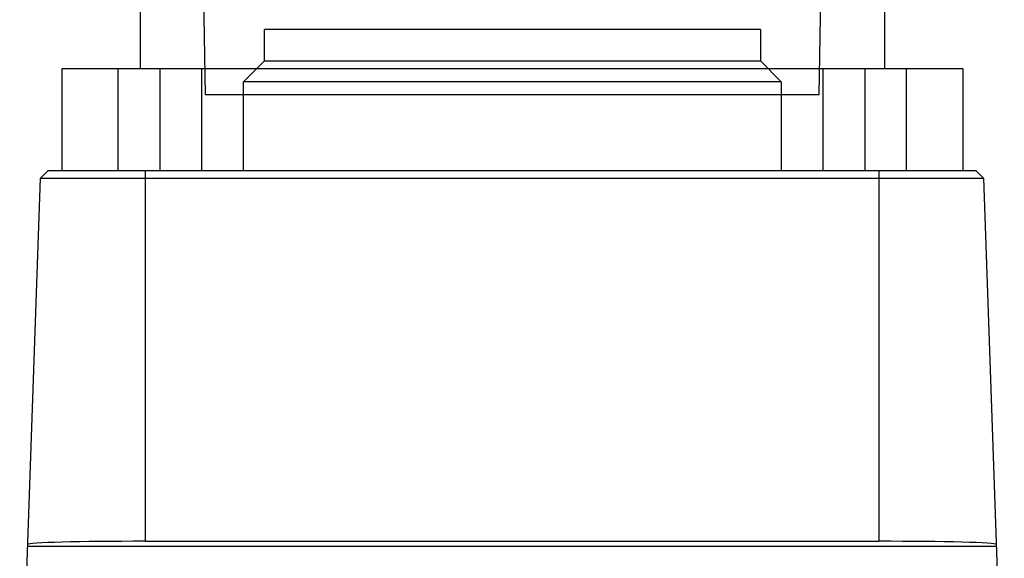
# Model space of a CAD drawing. Header units: millimetres. Extents: x 0 to 432, y 0 to 279.
# Tile 4 of 21: x 46 to 84, y 169 to 189. Entities that reach past the tile are written whole.
import ezdxf

# ---------------------------------------------------------------- set-up
doc = ezdxf.new("R2010")
doc.units = ezdxf.units.MM
doc.header["$LTSCALE"] = 23.749
doc.layers.get('0').update_dxf_attribs({"linetype": 'CONTINUOUS'})

msp = doc.modelspace()

# ---------------------------------------------------------------- linework, layer by layer
at = {"color": 0, "linetype": 'Continuous'}
for p, q in [((53.565, 186.517), (53.216, 206.517)), ((77.06, 186.517), (77.409, 206.517)), ((51.062, 192.873), (51.062, 187.517)), ((79.562, 192.168), (79.562, 187.517)), ((55.812, 187.817), (55.812, 189.017)), ((74.812, 189.017), (55.812, 189.017)), ((74.812, 189.017), (74.812, 187.817)), ((55.812, 187.817), (55.012, 187.017)), ((55.812, 187.817), (74.812, 187.817)), ((75.612, 187.017), (74.812, 187.817)), ((48.062, 187.517), (48.062, 183.617)), ((82.562, 187.517), (48.062, 187.517)), ((50.212, 183.617), (50.212, 187.517)), ((51.812, 187.517), (51.812, 183.617)), ((53.412, 183.617), (53.412, 187.517)), ((77.212, 183.617), (77.212, 187.517)), ((78.812, 187.517), (78.812, 183.617)), ((80.412, 183.617), (80.412, 187.517)), ((82.562, 187.517), (82.562, 183.617)), ((55.012, 183.617), (55.012, 187.017)), ((75.612, 187.017), (55.012, 187.017)), ((75.612, 187.017), (75.612, 183.617)), ((77.06, 186.517), (53.565, 186.517)), ((46.442, 160.565), (47.237, 183.327)), ((47.537, 183.617), (47.237, 183.327)), ((47.237, 183.327), (83.358, 183.327)), ((47.537, 183.617), (83.058, 183.617)), ((51.247, 183.617), (51.247, 169.418)), ((79.347, 183.617), (79.347, 169.418)), ((83.058, 183.617), (83.358, 183.327)), ((83.358, 183.327), (84.152, 160.565)), ((51.247, 169.418), (79.347, 169.418)), ((83.85, 169.217), (46.745, 169.217))]:
    msp.add_line(p, q, dxfattribs=at)
for centre, start_param, end_param in [((51.247, 169.301), 1.570796, 3.140678), ((79.347, 169.301), 0.000914, 1.570796)]:
    msp.add_ellipse(centre, major_axis=(4.5, 0), ratio=0.026186, start_param=start_param, end_param=end_param, dxfattribs=at)

doc.saveas('drawing.dxf')
